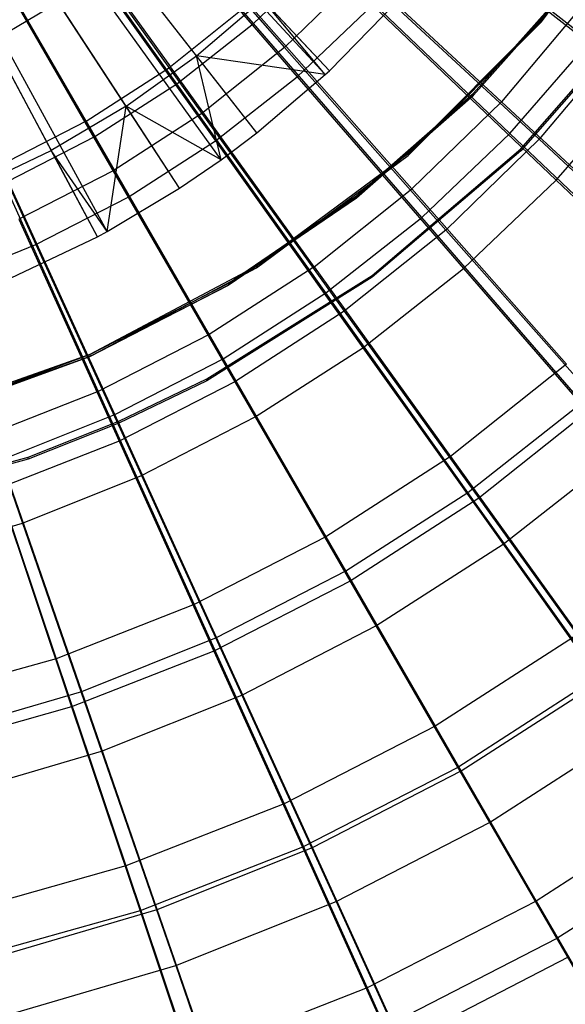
# Model space of a CAD drawing. Extents: x 0.1 to 16.1, y -7.1 to 6.9.
# Tile 24 of 118: x 9 to 10.1, y -3.7 to -1.7. Entities that reach past the tile are written whole.
import ezdxf

# ---------------------------------------------------------------- set-up
doc = ezdxf.new("R2010")
doc.units = 0
doc.header["$LTSCALE"] = 2.54
doc.layers.get('0').update_dxf_attribs({"color": 13, "linetype": 'CONTINUOUS'})

# ---------------------------------------------------------------- blocks, each defined once
blk = doc.blocks.new('DROPS_WOOD_A_PM_STL')
at = {"color": 0}
for p, q in [((9.6173, -1.7968, 13.7996), (8.3892, -0.4874, 14.349)), ((9.6173, -1.7968, 13.7996), (8.3892, -0.4874, 14.349)), ((9.6088, -1.8046, 13.7996), (8.3892, -0.4874, 14.349)), ((9.6088, -1.8046, 13.7996), (8.3892, -0.4874, 14.349)), ((9.3944, -1.98, 13.7997), (8.3458, -0.5228, 14.349)), ((9.3944, -1.98, 13.7997), (8.3458, -0.5228, 14.349)), ((9.4682, -1.9245, 13.7997), (8.3607, -0.5116, 14.349)), ((9.4682, -1.9245, 13.7997), (8.3607, -0.5116, 14.349)), ((9.3086, -2.0388, 13.7998), (8.3285, -0.5347, 14.349)), ((9.3086, -2.0388, 13.7998), (8.3285, -0.5347, 14.349)), ((9.1397, -2.1387, 13.7998), (8.2943, -0.5549, 14.349)), ((9.1397, -2.1387, 13.7998), (8.2943, -0.5549, 14.349)), ((9.16, -2.1277, 13.7998), (8.2984, -0.5527, 14.349)), ((9.16, -2.1277, 13.7998), (8.2984, -0.5527, 14.349)), ((9.1783, -1.3559, 2.5913), (9.5252, -1.7489, 2.8028)), ((9.1783, -1.3559, 2.5913), (9.5252, -1.7489, 2.8028)), ((8.9816, -1.3596, 13.7738), (9.2901, -1.7889, 13.5736)), ((8.9816, -1.3596, 13.7738), (9.2901, -1.7889, 13.5736)), ((10.284, -1.3793, 218.7252), (10.0538, -1.6924, 218.7253)), ((10.284, -1.3793, 218.7252), (10.0538, -1.6924, 218.7253)), ((10.0538, -1.6963, 211.1253), (10.284, -1.3832, 211.1252)), ((10.0538, -1.6963, 211.1253), (10.284, -1.3832, 211.1252)), ((9.1165, -1.901, 13.5737), (8.8522, -1.4432, 13.7739)), ((9.1165, -1.901, 13.5737), (8.8522, -1.4432, 13.7739)), ((9.0489, -1.4591, 2.5914), (9.355, -1.8847, 2.8029)), ((9.0489, -1.4591, 2.5914), (9.355, -1.8847, 2.8029)), ((9.5996, -1.5157, 13.5735), (9.9712, -1.8607, 13.3236)), ((9.5996, -1.5157, 13.5735), (9.9712, -1.8607, 13.3236)), ((8.9099, -1.5488, 2.5914), (9.1721, -2.0028, 2.8029)), ((8.9099, -1.5488, 2.5914), (9.1721, -2.0028, 2.8029)), ((9.344, -1.766, 13.8906), (9.1862, -1.5647, 13.9947)), ((9.344, -1.766, 13.8906), (9.1862, -1.5647, 13.9947)), ((9.6811, -1.5969, 2.8027), (9.5252, -1.7489, 2.8028)), ((9.6811, -1.5969, 2.8027), (9.5252, -1.7489, 2.8028)), ((9.6811, -1.5969, 2.8027), (10.0488, -1.938, 3.0634)), ((9.6811, -1.5969, 2.8027), (10.0488, -1.938, 3.0634)), ((9.9137, -1.8433, 218.7254), (10.1263, -1.6039, 218.7253)), ((9.9137, -1.847, 211.4054), (10.1263, -1.6077, 211.4053)), ((9.9137, -1.847, 211.4054), (10.1263, -1.6077, 211.4053)), ((10.1263, -1.6078, 211.3253), (9.9137, -1.8471, 211.3254)), ((10.1263, -1.6078, 211.3253), (9.9137, -1.8471, 211.3254)), ((8.9244, -1.7353, 13.9948), (9.059, -1.6557, 13.9947)), ((8.9244, -1.7353, 13.9948), (9.059, -1.6557, 13.9947)), ((9.1987, -1.87, 13.8907), (9.059, -1.6557, 13.9947)), ((9.1987, -1.87, 13.8907), (9.059, -1.6557, 13.9947)), ((9.4517, -1.66, 13.5736), (9.2901, -1.7889, 13.5736)), ((9.4517, -1.66, 13.5736), (9.2901, -1.7889, 13.5736)), ((9.344, -1.766, 13.8906), (9.4797, -1.6497, 13.8906)), ((9.344, -1.766, 13.8906), (9.4797, -1.6497, 13.8906)), ((9.4517, -1.66, 13.5736), (9.7871, -2.0403, 13.3237)), ((9.4517, -1.66, 13.5736), (9.7871, -2.0403, 13.3237)), ((9.6088, -1.8046, 13.7996), (9.4797, -1.6497, 13.8906)), ((9.6088, -1.8046, 13.7996), (9.4797, -1.6497, 13.8906)), ((9.6173, -1.7968, 13.7996), (9.4797, -1.6497, 13.8906)), ((9.6173, -1.7968, 13.7996), (9.4797, -1.6497, 13.8906)), ((9.6173, -1.7968, 13.7996), (9.7546, -1.6565, 13.7996)), ((9.6173, -1.7968, 13.7996), (9.7546, -1.6565, 13.7996)), ((10.0111, -1.9579, 218.7255), (10.2756, -1.6559, 218.7253)), ((10.0111, -1.9579, 218.7255), (10.2756, -1.6559, 218.7253)), ((10.2756, -1.6598, 211.1253), (10.0111, -1.9618, 211.1255)), ((10.2756, -1.6598, 211.1253), (10.0111, -1.9618, 211.1255)), ((10.1366, -1.6637, 13.3235), (9.9712, -1.8607, 13.3236)), ((10.1366, -1.6637, 13.3235), (9.9712, -1.8607, 13.3236)), ((10.0538, -1.6924, 218.7253), (9.7795, -1.9677, 218.7255)), ((10.0538, -1.6924, 218.7253), (9.7795, -1.9677, 218.7255)), ((9.7795, -1.9716, 211.1255), (10.0538, -1.6963, 211.1253)), ((9.7795, -1.9716, 211.1255), (10.0538, -1.6963, 211.1253)), ((10.0538, -1.6924, 218.7253), (10.0538, -1.6963, 211.1253)), ((10.0538, -1.6924, 218.7253), (10.0538, -1.6963, 211.1253)), ((8.9244, -1.7353, 13.9948), (9.0448, -1.961, 13.8907)), ((8.9244, -1.7353, 13.9948), (9.0448, -1.961, 13.8907)), ((10.2209, -1.7329, 3.0633), (10.0488, -1.938, 3.0634)), ((10.2209, -1.7329, 3.0633), (10.0488, -1.938, 3.0634)), ((9.5252, -1.7489, 2.8028), (9.355, -1.8847, 2.8029)), ((9.5252, -1.7489, 2.8028), (9.355, -1.8847, 2.8029)), ((9.5252, -1.7489, 2.8028), (9.8572, -2.1249, 3.0635)), ((9.5252, -1.7489, 2.8028), (9.8572, -2.1249, 3.0635)), ((9.1987, -1.87, 13.8907), (9.344, -1.766, 13.8906)), ((9.1987, -1.87, 13.8907), (9.344, -1.766, 13.8906)), ((9.3944, -1.98, 13.7997), (9.344, -1.766, 13.8906)), ((9.3944, -1.98, 13.7997), (9.344, -1.766, 13.8906)), ((9.4682, -1.9245, 13.7997), (9.344, -1.766, 13.8906)), ((9.4682, -1.9245, 13.7997), (9.344, -1.766, 13.8906)), ((9.6088, -1.8046, 13.7996), (9.344, -1.766, 13.8906)), ((9.6088, -1.8046, 13.7996), (9.344, -1.766, 13.8906)), ((9.1165, -1.901, 13.5737), (9.2901, -1.7889, 13.5736)), ((9.1165, -1.901, 13.5737), (9.2901, -1.7889, 13.5736)), ((9.586, -2.2006, 13.3238), (9.2901, -1.7889, 13.5736)), ((9.586, -2.2006, 13.3238), (9.2901, -1.7889, 13.5736)), ((9.6088, -1.8046, 13.7996), (9.6173, -1.7968, 13.7996)), ((9.6088, -1.8046, 13.7996), (9.6173, -1.7968, 13.7996)), ((9.4682, -1.9245, 13.7997), (9.6088, -1.8046, 13.7996)), ((9.4682, -1.9245, 13.7997), (9.6088, -1.8046, 13.7996)), ((9.6733, -2.0546, 218.7255), (9.9137, -1.8433, 218.7254)), ((9.6733, -2.0584, 211.4055), (9.9137, -1.847, 211.4054)), ((9.6733, -2.0584, 211.4055), (9.9137, -1.847, 211.4054)), ((9.9137, -1.8471, 211.3254), (9.6733, -2.0584, 211.3255)), ((9.9137, -1.8471, 211.3254), (9.6733, -2.0584, 211.3255)), ((9.9712, -1.8607, 13.3236), (9.7871, -2.0403, 13.3237)), ((9.9712, -1.8607, 13.3236), (9.7871, -2.0403, 13.3237)), ((9.9137, -1.847, 211.4054), (9.9137, -1.8471, 211.3254)), ((9.9137, -1.847, 211.4054), (9.9137, -1.8471, 211.3254)), ((9.9712, -1.8607, 13.3236), (10.3236, -2.1878, 13.0263)), ((9.9712, -1.8607, 13.3236), (10.3236, -2.1878, 13.0263)), ((9.1987, -1.87, 13.8907), (9.0448, -1.961, 13.8907)), ((9.1987, -1.87, 13.8907), (9.0448, -1.961, 13.8907)), ((9.16, -2.1277, 13.7998), (9.1987, -1.87, 13.8907)), ((9.16, -2.1277, 13.7998), (9.1987, -1.87, 13.8907)), ((9.355, -1.8847, 2.8029), (9.1721, -2.0028, 2.8029)), ((9.355, -1.8847, 2.8029), (9.1721, -2.0028, 2.8029)), ((9.3086, -2.0388, 13.7998), (9.1987, -1.87, 13.8907)), ((9.3086, -2.0388, 13.7998), (9.1987, -1.87, 13.8907)), ((9.3944, -1.98, 13.7997), (9.1987, -1.87, 13.8907)), ((9.3944, -1.98, 13.7997), (9.1987, -1.87, 13.8907)), ((9.355, -1.8847, 2.8029), (9.6478, -2.2919, 3.0636)), ((9.355, -1.8847, 2.8029), (9.6478, -2.2919, 3.0636)), ((9.1165, -1.901, 13.5737), (8.9326, -1.9953, 13.5737)), ((9.1165, -1.901, 13.5737), (8.9326, -1.9953, 13.5737)), ((9.1165, -1.901, 13.5737), (9.37, -2.3402, 13.3239)), ((9.1165, -1.901, 13.5737), (9.37, -2.3402, 13.3239)), ((9.3944, -1.98, 13.7997), (9.4682, -1.9245, 13.7997)), ((9.3944, -1.98, 13.7997), (9.4682, -1.9245, 13.7997)), ((10.0488, -1.938, 3.0634), (9.8572, -2.1249, 3.0635)), ((10.0488, -1.938, 3.0634), (9.8572, -2.1249, 3.0635)), ((10.0488, -1.938, 3.0634), (10.3966, -2.2605, 3.3708)), ((10.0488, -1.938, 3.0634), (10.3966, -2.2605, 3.3708)), ((8.8836, -2.0382, 13.8908), (9.0448, -1.961, 13.8907)), ((8.8836, -2.0382, 13.8908), (9.0448, -1.961, 13.8907)), ((9.1397, -2.1387, 13.7998), (9.0448, -1.961, 13.8907)), ((9.1397, -2.1387, 13.7998), (9.0448, -1.961, 13.8907)), ((9.16, -2.1277, 13.7998), (9.0448, -1.961, 13.8907)), ((9.16, -2.1277, 13.7998), (9.0448, -1.961, 13.8907)), ((9.7054, -2.2182, 218.7256), (10.0111, -1.9579, 218.7255)), ((9.7054, -2.2182, 218.7256), (10.0111, -1.9579, 218.7255)), ((10.0111, -1.9618, 211.1255), (9.7054, -2.2221, 211.1256)), ((10.0111, -1.9618, 211.1255), (9.7054, -2.2221, 211.1256)), ((10.0111, -1.9618, 211.1255), (10.0111, -1.9579, 218.7255)), ((10.0111, -1.9618, 211.1255), (10.0111, -1.9579, 218.7255)), ((9.3086, -2.0388, 13.7998), (9.3944, -1.98, 13.7997)), ((9.3086, -2.0388, 13.7998), (9.3944, -1.98, 13.7997)), ((9.7795, -1.9677, 218.7255), (9.4672, -2.199, 218.7256)), ((9.7795, -1.9677, 218.7255), (9.4672, -2.199, 218.7256)), ((9.4672, -2.2029, 211.1256), (9.7795, -1.9716, 211.1255)), ((9.4672, -2.2029, 211.1256), (9.7795, -1.9716, 211.1255)), ((9.7795, -1.9677, 218.7255), (9.7795, -1.9716, 211.1255)), ((9.7795, -1.9677, 218.7255), (9.7795, -1.9716, 211.1255)), ((8.9326, -1.9953, 13.5737), (9.1411, -2.4575, 13.3239)), ((8.9326, -1.9953, 13.5737), (9.1411, -2.4575, 13.3239)), ((9.1721, -2.0028, 2.8029), (8.9783, -2.1021, 2.803)), ((9.1721, -2.0028, 2.8029), (8.9783, -2.1021, 2.803)), ((9.1721, -2.0028, 2.8029), (9.4229, -2.4371, 3.0636)), ((9.1721, -2.0028, 2.8029), (9.4229, -2.4371, 3.0636)), ((9.16, -2.1277, 13.7998), (9.3086, -2.0388, 13.7998)), ((9.16, -2.1277, 13.7998), (9.3086, -2.0388, 13.7998)), ((9.586, -2.2006, 13.3238), (9.7871, -2.0403, 13.3237)), ((9.586, -2.2006, 13.3238), (9.7871, -2.0403, 13.3237)), ((10.1052, -2.4008, 13.0265), (9.7871, -2.0403, 13.3237)), ((10.1052, -2.4008, 13.0265), (9.7871, -2.0403, 13.3237)), ((9.4087, -2.2348, 218.7256), (9.6733, -2.0546, 218.7255)), ((9.4087, -2.2386, 211.4056), (9.6733, -2.0584, 211.4055)), ((9.6733, -2.0584, 211.3255), (9.4087, -2.2387, 211.3256)), ((9.4087, -2.2386, 211.4056), (9.6733, -2.0584, 211.4055)), ((9.6733, -2.0584, 211.3255), (9.4087, -2.2387, 211.3256)), ((9.6733, -2.0584, 211.4055), (9.6733, -2.0584, 211.3255)), ((9.6733, -2.0584, 211.4055), (9.6733, -2.0584, 211.3255)), ((8.9783, -2.1021, 2.803), (9.1846, -2.5593, 3.0637)), ((8.9783, -2.1021, 2.803), (9.1846, -2.5593, 3.0637)), ((9.1397, -2.1387, 13.7998), (9.16, -2.1277, 13.7998)), ((9.1397, -2.1387, 13.7998), (9.16, -2.1277, 13.7998)), ((9.8572, -2.1249, 3.0635), (9.6478, -2.2919, 3.0636)), ((9.8572, -2.1249, 3.0635), (9.6478, -2.2919, 3.0636)), ((9.8572, -2.1249, 3.0635), (10.1711, -2.4805, 3.3709)), ((9.8572, -2.1249, 3.0635), (10.1711, -2.4805, 3.3709)), ((8.9627, -2.2235, 13.7998), (9.1397, -2.1387, 13.7998)), ((8.9627, -2.2235, 13.7998), (9.1397, -2.1387, 13.7998)), ((9.4672, -2.199, 218.7256), (9.124, -2.3812, 218.7257)), ((9.4672, -2.199, 218.7256), (9.124, -2.3812, 218.7257)), ((9.124, -2.3851, 211.1257), (9.4672, -2.2029, 211.1256)), ((9.124, -2.3851, 211.1257), (9.4672, -2.2029, 211.1256)), ((9.586, -2.2006, 13.3238), (9.37, -2.3402, 13.3239)), ((9.586, -2.2006, 13.3238), (9.37, -2.3402, 13.3239)), ((9.4672, -2.199, 218.7256), (9.4672, -2.2029, 211.1256)), ((9.4672, -2.199, 218.7256), (9.4672, -2.2029, 211.1256)), ((9.586, -2.2006, 13.3238), (9.8666, -2.5911, 13.0266)), ((9.586, -2.2006, 13.3238), (9.8666, -2.5911, 13.0266)), ((9.3651, -2.4312, 218.7257), (9.7054, -2.2182, 218.7256)), ((9.3651, -2.4312, 218.7257), (9.7054, -2.2182, 218.7256)), ((9.7054, -2.2221, 211.1256), (9.3651, -2.4352, 211.1257)), ((9.7054, -2.2221, 211.1256), (9.3651, -2.4352, 211.1257)), ((9.7054, -2.2221, 211.1256), (9.7054, -2.2182, 218.7256)), ((9.7054, -2.2221, 211.1256), (9.7054, -2.2182, 218.7256)), ((9.124, -2.3812, 218.7257), (9.4087, -2.2348, 218.7256)), ((9.124, -2.385, 211.4057), (9.4087, -2.2386, 211.4056)), ((9.124, -2.385, 211.4057), (9.4087, -2.2386, 211.4056)), ((9.4087, -2.2387, 211.3256), (9.124, -2.385, 211.3257)), ((9.4087, -2.2387, 211.3256), (9.124, -2.385, 211.3257)), ((9.4087, -2.2386, 211.4056), (9.4087, -2.2387, 211.3256)), ((9.4087, -2.2386, 211.4056), (9.4087, -2.2387, 211.3256)), ((9.6478, -2.2919, 3.0636), (9.4229, -2.4371, 3.0636)), ((9.6478, -2.2919, 3.0636), (9.4229, -2.4371, 3.0636)), ((9.6478, -2.2919, 3.0636), (9.9248, -2.6769, 3.371)), ((9.6478, -2.2919, 3.0636), (9.9248, -2.6769, 3.371)), ((9.37, -2.3402, 13.3239), (9.1411, -2.4575, 13.3239)), ((9.37, -2.3402, 13.3239), (9.1411, -2.4575, 13.3239)), ((9.37, -2.3402, 13.3239), (9.6103, -2.7566, 13.0266)), ((9.37, -2.3402, 13.3239), (9.6103, -2.7566, 13.0266)), ((9.124, -2.3812, 218.7257), (8.7574, -2.5102, 218.7258)), ((9.124, -2.3812, 218.7257), (8.7574, -2.5102, 218.7258)), ((8.7574, -2.5141, 211.1258), (9.124, -2.3851, 211.1257)), ((8.7574, -2.5141, 211.1258), (9.124, -2.3851, 211.1257)), ((8.8235, -2.4914, 218.7258), (9.124, -2.3812, 218.7257)), ((8.8235, -2.4952, 211.4058), (9.124, -2.385, 211.4057)), ((9.124, -2.385, 211.3257), (8.8235, -2.4953, 211.3258)), ((9.124, -2.385, 211.3257), (8.8235, -2.4953, 211.3258)), ((8.8235, -2.4952, 211.4058), (9.124, -2.385, 211.4057)), ((9.124, -2.3812, 218.7257), (9.124, -2.3851, 211.1257)), ((9.124, -2.3812, 218.7257), (9.124, -2.3851, 211.1257)), ((9.124, -2.385, 211.4057), (9.124, -2.385, 211.3257)), ((9.124, -2.385, 211.4057), (9.124, -2.385, 211.3257)), ((10.1052, -2.4008, 13.0265), (9.8666, -2.5911, 13.0266)), ((10.1052, -2.4008, 13.0265), (9.8666, -2.5911, 13.0266)), ((9.1842, -2.5186, 218.7258), (9.3651, -2.4312, 218.7257)), ((9.1842, -2.5186, 218.7258), (9.3651, -2.4312, 218.7257)), ((9.3651, -2.4352, 211.1257), (9.3651, -2.4312, 218.7257)), ((9.3651, -2.4352, 211.1257), (9.3651, -2.4312, 218.7257)), ((9.3651, -2.4352, 211.1257), (9.1842, -2.5225, 211.1258)), ((9.3651, -2.4352, 211.1257), (9.1842, -2.5225, 211.1258)), ((9.4229, -2.4371, 3.0636), (9.1846, -2.5593, 3.0637)), ((9.4229, -2.4371, 3.0636), (9.1846, -2.5593, 3.0637)), ((9.4229, -2.4371, 3.0636), (9.6601, -2.8479, 3.3711)), ((9.4229, -2.4371, 3.0636), (9.6601, -2.8479, 3.3711)), ((9.1411, -2.4575, 13.3239), (8.9017, -2.5515, 13.324)), ((9.1411, -2.4575, 13.3239), (8.9017, -2.5515, 13.324)), ((9.1411, -2.4575, 13.3239), (9.3388, -2.8958, 13.0267)), ((9.1411, -2.4575, 13.3239), (9.3388, -2.8958, 13.0267)), ((10.1711, -2.4805, 3.3709), (9.9248, -2.6769, 3.371)), ((10.1711, -2.4805, 3.3709), (9.9248, -2.6769, 3.371)), ((8.9974, -2.5925, 218.7258), (9.1842, -2.5186, 218.7258)), ((8.9974, -2.5925, 218.7258), (9.1842, -2.5186, 218.7258)), ((9.1842, -2.5225, 211.1258), (8.9974, -2.5964, 211.1258)), ((9.1842, -2.5225, 211.1258), (8.9974, -2.5964, 211.1258)), ((9.1842, -2.5225, 211.1258), (9.1842, -2.5186, 218.7258)), ((9.1842, -2.5225, 211.1258), (9.1842, -2.5186, 218.7258)), ((8.9017, -2.5515, 13.324), (9.0548, -3.0073, 13.0268)), ((8.9017, -2.5515, 13.324), (9.0548, -3.0073, 13.0268)), ((9.1846, -2.5593, 3.0637), (8.9354, -2.6571, 3.0637)), ((9.1846, -2.5593, 3.0637), (8.9354, -2.6571, 3.0637)), ((9.1846, -2.5593, 3.0637), (9.3798, -2.9916, 3.3712)), ((9.1846, -2.5593, 3.0637), (9.3798, -2.9916, 3.3712)), ((8.6102, -2.6984, 218.7259), (8.9974, -2.5925, 218.7258)), ((8.6102, -2.6984, 218.7259), (8.9974, -2.5925, 218.7258)), ((8.9974, -2.5964, 211.1258), (8.9974, -2.5925, 218.7258)), ((8.9974, -2.5964, 211.1258), (8.9974, -2.5925, 218.7258)), ((9.8666, -2.5911, 13.0266), (9.6103, -2.7566, 13.0266)), ((9.8666, -2.5911, 13.0266), (9.6103, -2.7566, 13.0266)), ((9.8666, -2.5911, 13.0266), (10.1293, -2.9567, 12.6847)), ((9.8666, -2.5911, 13.0266), (10.1293, -2.9567, 12.6847)), ((8.9974, -2.5964, 211.1258), (8.6102, -2.7023, 211.1259)), ((8.9974, -2.5964, 211.1258), (8.6102, -2.7023, 211.1259)), ((8.9354, -2.6571, 3.0637), (9.0865, -3.1067, 3.3713)), ((8.9354, -2.6571, 3.0637), (9.0865, -3.1067, 3.3713)), ((9.9248, -2.6769, 3.371), (9.6601, -2.8479, 3.3711)), ((9.9248, -2.6769, 3.371), (9.6601, -2.8479, 3.3711)), ((9.9248, -2.6769, 3.371), (10.1833, -3.0363, 3.7225)), ((9.9248, -2.6769, 3.371), (10.1833, -3.0363, 3.7225)), ((9.6103, -2.7566, 13.0266), (9.3388, -2.8958, 13.0267)), ((9.6103, -2.7566, 13.0266), (9.3388, -2.8958, 13.0267)), ((9.6103, -2.7566, 13.0266), (9.8353, -3.1465, 12.6848)), ((9.6103, -2.7566, 13.0266), (9.8353, -3.1465, 12.6848)), ((9.6601, -2.8479, 3.3711), (9.3798, -2.9916, 3.3712)), ((9.6601, -2.8479, 3.3711), (9.3798, -2.9916, 3.3712)), ((9.6601, -2.8479, 3.3711), (9.8816, -3.2312, 3.7226)), ((9.6601, -2.8479, 3.3711), (9.8816, -3.2312, 3.7226)), ((9.3388, -2.8958, 13.0267), (9.0548, -3.0073, 13.0268)), ((9.3388, -2.8958, 13.0267), (9.0548, -3.0073, 13.0268)), ((9.3388, -2.8958, 13.0267), (9.5239, -3.3062, 12.6849)), ((9.3388, -2.8958, 13.0267), (9.5239, -3.3062, 12.6849)), ((10.1293, -2.9567, 12.6847), (9.8353, -3.1465, 12.6848)), ((10.1293, -2.9567, 12.6847), (9.8353, -3.1465, 12.6848)), ((9.3798, -2.9916, 3.3712), (9.0865, -3.1067, 3.3713)), ((9.3798, -2.9916, 3.3712), (9.0865, -3.1067, 3.3713)), ((9.3798, -2.9916, 3.3712), (9.5619, -3.3951, 3.7227)), ((9.3798, -2.9916, 3.3712), (9.5619, -3.3951, 3.7227)), ((9.0548, -3.0073, 13.0268), (8.7611, -3.0899, 13.0268)), ((9.0548, -3.0073, 13.0268), (8.7611, -3.0899, 13.0268)), ((9.0548, -3.0073, 13.0268), (9.1981, -3.4341, 12.6849)), ((9.0548, -3.0073, 13.0268), (9.1981, -3.4341, 12.6849)), ((10.1833, -3.0363, 3.7225), (9.8816, -3.2312, 3.7226)), ((10.1833, -3.0363, 3.7225), (9.8816, -3.2312, 3.7226)), ((9.0865, -3.1067, 3.3713), (8.7832, -3.192, 3.3713)), ((9.0865, -3.1067, 3.3713), (8.7832, -3.192, 3.3713)), ((9.0865, -3.1067, 3.3713), (9.2276, -3.5263, 3.7228)), ((9.0865, -3.1067, 3.3713), (9.2276, -3.5263, 3.7228)), ((9.8353, -3.1465, 12.6848), (9.5239, -3.3062, 12.6849)), ((9.8353, -3.1465, 12.6848), (9.5239, -3.3062, 12.6849)), ((9.8353, -3.1465, 12.6848), (10.043, -3.5063, 12.3014)), ((9.8353, -3.1465, 12.6848), (10.043, -3.5063, 12.3014)), ((9.8816, -3.2312, 3.7226), (9.5619, -3.3951, 3.7227)), ((9.8816, -3.2312, 3.7226), (9.5619, -3.3951, 3.7227)), ((9.8816, -3.2312, 3.7226), (10.0852, -3.5837, 4.1148)), ((9.8816, -3.2312, 3.7226), (10.0852, -3.5837, 4.1148)), ((10.3717, -3.294, 12.3013), (10.043, -3.5063, 12.3014)), ((10.3717, -3.294, 12.3013), (10.043, -3.5063, 12.3014)), ((9.5239, -3.3062, 12.6849), (9.1981, -3.4341, 12.6849)), ((9.5239, -3.3062, 12.6849), (9.1981, -3.4341, 12.6849)), ((9.5239, -3.3062, 12.6849), (9.6947, -3.6849, 12.3015)), ((9.5239, -3.3062, 12.6849), (9.6947, -3.6849, 12.3015)), ((10.421, -3.3668, 4.1147), (10.0852, -3.5837, 4.1148)), ((10.421, -3.3668, 4.1147), (10.0852, -3.5837, 4.1148)), ((9.5619, -3.3951, 3.7227), (9.2276, -3.5263, 3.7228)), ((9.5619, -3.3951, 3.7227), (9.2276, -3.5263, 3.7228)), ((9.5619, -3.3951, 3.7227), (9.7294, -3.7661, 4.1149)), ((9.5619, -3.3951, 3.7227), (9.7294, -3.7661, 4.1149)), ((9.1981, -3.4341, 12.6849), (8.8612, -3.5289, 12.685)), ((9.1981, -3.4341, 12.6849), (8.8612, -3.5289, 12.685)), ((9.1981, -3.4341, 12.6849), (9.3304, -3.8279, 12.3016)), ((9.1981, -3.4341, 12.6849), (9.3304, -3.8279, 12.3016)), ((10.043, -3.5063, 12.3014), (9.6947, -3.6849, 12.3015)), ((10.043, -3.5063, 12.3014), (9.6947, -3.6849, 12.3015)), ((10.043, -3.5063, 12.3014), (10.2313, -3.8327, 11.88)), ((10.043, -3.5063, 12.3014), (10.2313, -3.8327, 11.88)), ((9.2276, -3.5263, 3.7228), (8.8818, -3.6236, 3.7228)), ((9.2276, -3.5263, 3.7228), (8.8818, -3.6236, 3.7228)), ((9.2276, -3.5263, 3.7228), (9.3572, -3.9122, 4.115)), ((9.2276, -3.5263, 3.7228), (9.3572, -3.9122, 4.115)), ((10.0852, -3.5837, 4.1148), (9.7294, -3.7661, 4.1149)), ((10.0852, -3.5837, 4.1148), (9.7294, -3.7661, 4.1149)), ((10.0852, -3.5837, 4.1148), (10.2691, -3.902, 4.5442)), ((10.0852, -3.5837, 4.1148), (10.2691, -3.902, 4.5442)), ((9.6947, -3.6849, 12.3015), (9.3304, -3.8279, 12.3016)), ((9.6947, -3.6849, 12.3015), (9.3304, -3.8279, 12.3016)), ((9.6947, -3.6849, 12.3015), (9.8496, -4.0284, 11.8801)), ((9.6947, -3.6849, 12.3015), (9.8496, -4.0284, 11.8801))]:
    blk.add_line(p, q, dxfattribs=at)

msp = doc.modelspace()

# ---------------------------------------------------------------- linework, layer by layer
at = {"color": 0}
for p, q in [((9.4612, -1.6996, 13.7871), (9.1024, -1.2855, 13.9631)), ((9.4612, -1.6996, 13.7871), (9.1024, -1.2855, 13.9631)), ((9.3034, -1.8236, 13.7872), (8.9856, -1.3773, 13.9631)), ((9.3034, -1.8236, 13.7872), (8.9856, -1.3773, 13.9631)), ((9.1954, -1.3987, 2.4167), (9.5512, -1.8092, 2.6065)), ((9.1954, -1.3987, 2.4167), (9.5512, -1.8092, 2.6065)), ((10.1532, -1.7361, 13.5592), (9.7379, -1.4094, 13.787)), ((10.1532, -1.7361, 13.5592), (9.7379, -1.4094, 13.787)), ((9.1345, -1.9322, 13.7872), (8.8606, -1.4577, 13.9632)), ((9.1345, -1.9322, 13.7872), (8.8606, -1.4577, 13.9632)), ((9.068, -1.4989, 2.4167), (9.3831, -1.9414, 2.6066)), ((9.068, -1.4989, 2.4167), (9.3831, -1.9414, 2.6066)), ((9.8459, -1.5001, 2.6064), (10.2567, -1.8231, 2.8473)), ((9.8459, -1.5001, 2.6064), (10.2567, -1.8231, 2.8473)), ((9.4612, -1.6996, 13.7871), (9.6064, -1.5611, 13.787)), ((9.4612, -1.6996, 13.7871), (9.6064, -1.5611, 13.787)), ((9.9888, -1.9258, 13.5593), (9.6064, -1.5611, 13.787)), ((9.9888, -1.9258, 13.5593), (9.6064, -1.5611, 13.787)), ((8.9316, -1.5866, 2.4168), (9.2033, -2.057, 2.6067)), ((8.9316, -1.5866, 2.4168), (9.2033, -2.057, 2.6067)), ((8.7876, -1.6608, 2.4168), (9.0133, -2.1549, 2.6067)), ((8.7876, -1.6608, 2.4168), (9.0133, -2.1549, 2.6067)), ((9.5512, -1.8092, 2.6065), (9.7059, -1.6617, 2.6065)), ((9.5512, -1.8092, 2.6065), (9.7059, -1.6617, 2.6065)), ((9.7059, -1.6617, 2.6065), (10.0842, -2.0222, 2.8474)), ((9.7059, -1.6617, 2.6065), (10.0842, -2.0222, 2.8474)), ((9.3034, -1.8236, 13.7872), (9.4612, -1.6996, 13.7871)), ((9.3034, -1.8236, 13.7872), (9.4612, -1.6996, 13.7871)), ((9.8072, -2.099, 13.5594), (9.4612, -1.6996, 13.7871)), ((9.8072, -2.099, 13.5594), (9.4612, -1.6996, 13.7871)), ((9.9888, -1.9258, 13.5593), (10.1532, -1.7361, 13.5592)), ((9.9888, -1.9258, 13.5593), (10.1532, -1.7361, 13.5592)), ((9.1345, -1.9322, 13.7872), (9.3034, -1.8236, 13.7872)), ((9.1345, -1.9322, 13.7872), (9.3034, -1.8236, 13.7872)), ((9.6099, -2.2542, 13.5595), (9.3034, -1.8236, 13.7872)), ((9.6099, -2.2542, 13.5595), (9.3034, -1.8236, 13.7872)), ((9.3831, -1.9414, 2.6066), (9.5512, -1.8092, 2.6065)), ((9.3831, -1.9414, 2.6066), (9.5512, -1.8092, 2.6065)), ((9.5512, -1.8092, 2.6065), (9.8934, -2.2041, 2.8475)), ((9.5512, -1.8092, 2.6065), (9.8934, -2.2041, 2.8475)), ((10.0842, -2.0222, 2.8474), (10.2567, -1.8231, 2.8473)), ((10.0842, -2.0222, 2.8474), (10.2567, -1.8231, 2.8473)), ((8.9561, -2.0241, 13.7873), (9.1345, -1.9322, 13.7872)), ((8.9561, -2.0241, 13.7873), (9.1345, -1.9322, 13.7872)), ((9.3987, -2.3899, 13.5596), (9.1345, -1.9322, 13.7872)), ((9.3987, -2.3899, 13.5596), (9.1345, -1.9322, 13.7872)), ((9.2033, -2.057, 2.6067), (9.3831, -1.9414, 2.6066)), ((9.2033, -2.057, 2.6067), (9.3831, -1.9414, 2.6066)), ((9.3831, -1.9414, 2.6066), (9.6863, -2.367, 2.8476)), ((9.3831, -1.9414, 2.6066), (9.6863, -2.367, 2.8476)), ((9.8072, -2.099, 13.5594), (9.9888, -1.9258, 13.5593)), ((9.8072, -2.099, 13.5594), (9.9888, -1.9258, 13.5593)), ((10.3537, -2.2739, 13.2821), (9.9888, -1.9258, 13.5593)), ((10.3537, -2.2739, 13.2821), (9.9888, -1.9258, 13.5593)), ((9.1757, -2.5049, 13.5596), (8.9561, -2.0241, 13.7873)), ((9.1757, -2.5049, 13.5596), (8.9561, -2.0241, 13.7873)), ((9.8934, -2.2041, 2.8475), (10.0842, -2.0222, 2.8474)), ((9.8934, -2.2041, 2.8475), (10.0842, -2.0222, 2.8474)), ((10.0842, -2.0222, 2.8474), (10.444, -2.3652, 3.1374)), ((10.0842, -2.0222, 2.8474), (10.444, -2.3652, 3.1374)), ((9.0133, -2.1549, 2.6067), (9.2033, -2.057, 2.6067)), ((9.0133, -2.1549, 2.6067), (9.2033, -2.057, 2.6067)), ((9.2033, -2.057, 2.6067), (9.4646, -2.5095, 2.8477)), ((9.2033, -2.057, 2.6067), (9.4646, -2.5095, 2.8477)), ((9.6099, -2.2542, 13.5595), (9.8072, -2.099, 13.5594)), ((9.6099, -2.2542, 13.5595), (9.8072, -2.099, 13.5594)), ((10.1373, -2.4802, 13.2822), (9.8072, -2.099, 13.5594)), ((10.1373, -2.4802, 13.2822), (9.8072, -2.099, 13.5594)), ((8.8148, -2.2344, 2.6067), (9.0133, -2.1549, 2.6067)), ((8.8148, -2.2344, 2.6067), (9.0133, -2.1549, 2.6067)), ((9.0133, -2.1549, 2.6067), (9.2304, -2.6302, 2.8478)), ((9.0133, -2.1549, 2.6067), (9.2304, -2.6302, 2.8478)), ((9.6863, -2.367, 2.8476), (9.8934, -2.2041, 2.8475)), ((9.6863, -2.367, 2.8476), (9.8934, -2.2041, 2.8475)), ((9.8934, -2.2041, 2.8475), (10.219, -2.5797, 3.1375)), ((9.8934, -2.2041, 2.8475), (10.219, -2.5797, 3.1375)), ((8.8148, -2.2344, 2.6067), (8.9857, -2.7282, 2.8478)), ((8.8148, -2.2344, 2.6067), (8.9857, -2.7282, 2.8478)), ((9.3987, -2.3899, 13.5596), (9.6099, -2.2542, 13.5595)), ((9.3987, -2.3899, 13.5596), (9.6099, -2.2542, 13.5595)), ((9.9023, -2.665, 13.2823), (9.6099, -2.2542, 13.5595)), ((9.9023, -2.665, 13.2823), (9.6099, -2.2542, 13.5595)), ((9.4646, -2.5095, 2.8477), (9.6863, -2.367, 2.8476)), ((9.4646, -2.5095, 2.8477), (9.6863, -2.367, 2.8476)), ((9.6863, -2.367, 2.8476), (9.9747, -2.7718, 3.1376)), ((9.6863, -2.367, 2.8476), (9.9747, -2.7718, 3.1376)), ((9.1757, -2.5049, 13.5596), (9.3987, -2.3899, 13.5596)), ((9.1757, -2.5049, 13.5596), (9.3987, -2.3899, 13.5596)), ((9.6508, -2.8266, 13.2824), (9.3987, -2.3899, 13.5596)), ((9.6508, -2.8266, 13.2824), (9.3987, -2.3899, 13.5596)), ((9.9023, -2.665, 13.2823), (10.1373, -2.4802, 13.2822)), ((9.9023, -2.665, 13.2823), (10.1373, -2.4802, 13.2822)), ((8.9426, -2.5982, 13.5597), (9.1757, -2.5049, 13.5596)), ((8.9426, -2.5982, 13.5597), (9.1757, -2.5049, 13.5596)), ((9.3851, -2.9636, 13.2824), (9.1757, -2.5049, 13.5596)), ((9.3851, -2.9636, 13.2824), (9.1757, -2.5049, 13.5596)), ((9.2304, -2.6302, 2.8478), (9.4646, -2.5095, 2.8477)), ((9.2304, -2.6302, 2.8478), (9.4646, -2.5095, 2.8477)), ((9.4646, -2.5095, 2.8477), (9.7132, -2.9399, 3.1377)), ((9.4646, -2.5095, 2.8477), (9.7132, -2.9399, 3.1377)), ((9.9747, -2.7718, 3.1376), (10.219, -2.5797, 3.1375)), ((9.9747, -2.7718, 3.1376), (10.219, -2.5797, 3.1375)), ((9.1075, -3.0747, 13.2825), (8.9426, -2.5982, 13.5597)), ((9.1075, -3.0747, 13.2825), (8.9426, -2.5982, 13.5597)), ((8.9857, -2.7282, 2.8478), (9.2304, -2.6302, 2.8478)), ((8.9857, -2.7282, 2.8478), (9.2304, -2.6302, 2.8478)), ((9.2304, -2.6302, 2.8478), (9.4369, -3.0823, 3.1378)), ((9.2304, -2.6302, 2.8478), (9.4369, -3.0823, 3.1378)), ((9.6508, -2.8266, 13.2824), (9.9023, -2.665, 13.2823)), ((9.6508, -2.8266, 13.2824), (9.9023, -2.665, 13.2823)), ((10.178, -3.0523, 12.958), (9.9023, -2.665, 13.2823)), ((10.178, -3.0523, 12.958), (9.9023, -2.665, 13.2823)), ((8.7329, -2.8024, 2.8478), (8.9857, -2.7282, 2.8478)), ((8.7329, -2.8024, 2.8478), (8.9857, -2.7282, 2.8478)), ((8.9857, -2.7282, 2.8478), (9.1483, -3.1979, 3.1378)), ((8.9857, -2.7282, 2.8478), (9.1483, -3.1979, 3.1378)), ((9.7132, -2.9399, 3.1377), (9.9747, -2.7718, 3.1376)), ((9.7132, -2.9399, 3.1377), (9.9747, -2.7718, 3.1376)), ((9.9747, -2.7718, 3.1376), (10.2456, -3.1522, 3.4738)), ((9.9747, -2.7718, 3.1376), (10.2456, -3.1522, 3.4738)), ((9.3851, -2.9636, 13.2824), (9.6508, -2.8266, 13.2824)), ((9.3851, -2.9636, 13.2824), (9.6508, -2.8266, 13.2824)), ((9.8884, -3.2384, 12.9581), (9.6508, -2.8266, 13.2824)), ((9.8884, -3.2384, 12.9581), (9.6508, -2.8266, 13.2824)), ((9.4369, -3.0823, 3.1378), (9.7132, -2.9399, 3.1377)), ((9.4369, -3.0823, 3.1378), (9.7132, -2.9399, 3.1377)), ((9.7132, -2.9399, 3.1377), (9.9468, -3.3443, 3.4739)), ((9.7132, -2.9399, 3.1377), (9.9468, -3.3443, 3.4739)), ((9.1075, -3.0747, 13.2825), (9.3851, -2.9636, 13.2824)), ((9.1075, -3.0747, 13.2825), (9.3851, -2.9636, 13.2824)), ((9.5825, -3.3961, 12.9582), (9.3851, -2.9636, 13.2824)), ((9.5825, -3.3961, 12.9582), (9.3851, -2.9636, 13.2824)), ((9.8884, -3.2384, 12.9581), (10.178, -3.0523, 12.958)), ((9.8884, -3.2384, 12.9581), (10.178, -3.0523, 12.958)), ((8.8207, -3.159, 13.2825), (9.1075, -3.0747, 13.2825)), ((8.8207, -3.159, 13.2825), (9.1075, -3.0747, 13.2825)), ((9.263, -3.524, 12.9582), (9.1075, -3.0747, 13.2825)), ((9.263, -3.524, 12.9582), (9.1075, -3.0747, 13.2825)), ((9.1483, -3.1979, 3.1378), (9.4369, -3.0823, 3.1378)), ((9.1483, -3.1979, 3.1378), (9.4369, -3.0823, 3.1378)), ((9.4369, -3.0823, 3.1378), (9.631, -3.5071, 3.474)), ((9.4369, -3.0823, 3.1378), (9.631, -3.5071, 3.474)), ((9.9468, -3.3443, 3.4739), (10.2456, -3.1522, 3.4738)), ((9.9468, -3.3443, 3.4739), (10.2456, -3.1522, 3.4738)), ((8.8501, -3.2854, 3.1379), (9.1483, -3.1979, 3.1378)), ((8.8501, -3.2854, 3.1379), (9.1483, -3.1979, 3.1378)), ((9.1483, -3.1979, 3.1378), (9.3011, -3.6391, 3.4741)), ((9.1483, -3.1979, 3.1378), (9.3011, -3.6391, 3.4741)), ((9.5825, -3.3961, 12.9582), (9.8884, -3.2384, 12.9581)), ((9.5825, -3.3961, 12.9582), (9.8884, -3.2384, 12.9581)), ((10.1094, -3.6213, 12.5898), (9.8884, -3.2384, 12.9581)), ((10.1094, -3.6213, 12.5898), (9.8884, -3.2384, 12.9581)), ((9.631, -3.5071, 3.474), (9.9468, -3.3443, 3.4739)), ((9.631, -3.5071, 3.474), (9.9468, -3.3443, 3.4739)), ((9.9468, -3.3443, 3.4739), (10.1631, -3.7189, 3.8534)), ((9.9468, -3.3443, 3.4739), (10.1631, -3.7189, 3.8534)), ((9.263, -3.524, 12.9582), (9.5825, -3.3961, 12.9582)), ((9.263, -3.524, 12.9582), (9.5825, -3.3961, 12.9582)), ((9.7661, -3.7983, 12.5899), (9.5825, -3.3961, 12.9582)), ((9.7661, -3.7983, 12.5899), (9.5825, -3.3961, 12.9582)), ((8.9327, -3.621, 12.9583), (9.263, -3.524, 12.9582)), ((8.9327, -3.621, 12.9583), (9.263, -3.524, 12.9582)), ((9.4075, -3.9419, 12.5899), (9.263, -3.524, 12.9582)), ((9.4075, -3.9419, 12.5899), (9.263, -3.524, 12.9582)), ((9.3011, -3.6391, 3.4741), (9.631, -3.5071, 3.474)), ((9.3011, -3.6391, 3.4741), (9.631, -3.5071, 3.474)), ((9.631, -3.5071, 3.474), (9.8107, -3.9005, 3.8535)), ((9.631, -3.5071, 3.474), (9.8107, -3.9005, 3.8535)), ((9.7661, -3.7983, 12.5899), (10.1094, -3.6213, 12.5898)), ((9.7661, -3.7983, 12.5899), (10.1094, -3.6213, 12.5898)), ((8.9602, -3.7392, 3.4742), (9.3011, -3.6391, 3.4741)), ((8.9602, -3.7392, 3.4742), (9.3011, -3.6391, 3.4741)), ((9.3011, -3.6391, 3.4741), (9.4427, -4.0479, 3.8536)), ((9.3011, -3.6391, 3.4741), (9.4427, -4.0479, 3.8536))]:
    msp.add_line(p, q, dxfattribs=at)

# ---------------------------------------------------------------- block references
msp.add_blockref('DROPS_WOOD_A_PM_STL', (0, 0), dxfattribs=at)

doc.saveas('drawing.dxf')
